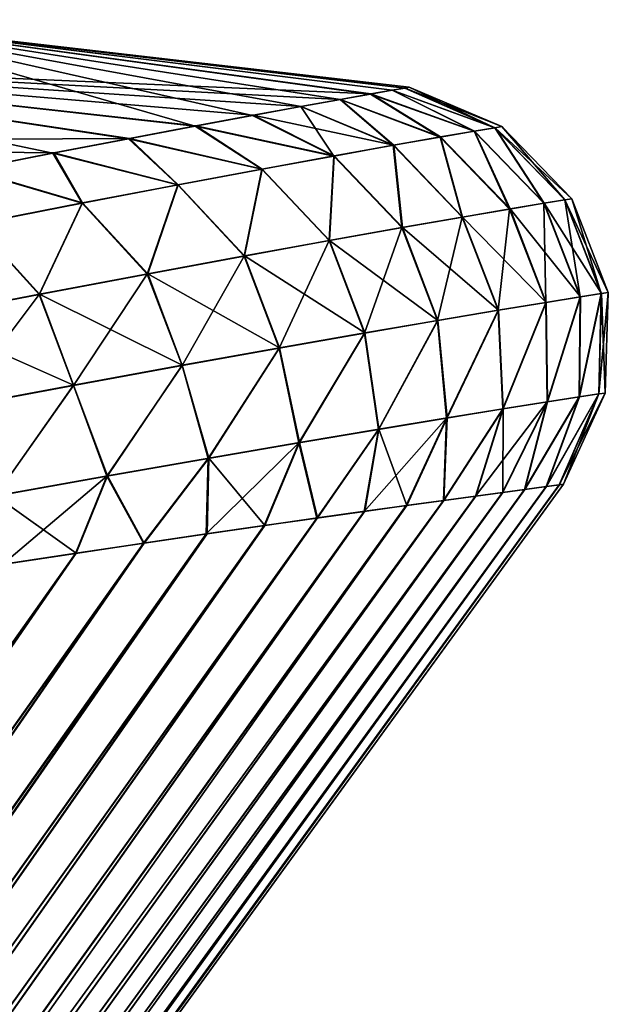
# Model space of a CAD drawing. Header units: millimetres. Extents: x -24 to 118, y -375 to 355.
# Tile 249 of 256: x 115.85 to 117.94, y 211.71 to 215.21. Entities that reach past the tile are written whole.
import ezdxf

# ---------------------------------------------------------------- set-up
doc = ezdxf.new("R2010")
doc.units = ezdxf.units.MM
doc.header["$LTSCALE"] = 52.148148
for name, color, linetype in [('16', 7, 'CONTINUOUS'), ('17', 7, 'CONTINUOUS'), ('49', 7, 'CONTINUOUS'), ('51', 7, 'CONTINUOUS')]:
    doc.layers.add(name, color=color, linetype=linetype)

msp = doc.modelspace()

# ---------------------------------------------------------------- linework, layer by layer
at = {"layer": '16', "color": 7, "linetype": 'CONTINUOUS', "true_color": 0xe0f2ff}
for points in [[(115.1638, 215.2116, 2.0932), (114.4033, 215.0638, 6.2027), (117.0925, 214.9478, 2.5272), (115.1638, 215.2116, 2.0932)], [(114.4046, 215.064, -6.1983), (115.1643, 215.2117, -2.0887), (116.4683, 214.8335, -5.9933), (114.4046, 215.064, -6.1983)], [(115.1643, 215.2117, -2.0887), (115.1638, 215.2116, 2.0932), (117.168, 214.9609, -1.687), (115.1643, 215.2117, -2.0887)], [(117.168, 214.9609, -1.687), (115.1638, 215.2116, 2.0932), (117.2136, 214.9688, -0.8435), (117.168, 214.9609, -1.687)], [(117.2136, 214.9688, -0.8435), (115.1638, 215.2116, 2.0932), (117.2288, 214.9714, -0.0058), (117.2136, 214.9688, -0.8435)], [(117.2288, 214.9714, -0.0058), (115.1638, 215.2116, 2.0932), (117.214, 214.9688, 0.8322), (117.2288, 214.9714, -0.0058)], [(117.214, 214.9688, 0.8322), (115.1638, 215.2116, 2.0932), (117.1687, 214.9611, 1.6757), (117.214, 214.9688, 0.8322)], [(117.1687, 214.9611, 1.6757), (115.1638, 215.2116, 2.0932), (117.0925, 214.9478, 2.5272), (117.1687, 214.9611, 1.6757)], [(116.4683, 214.8335, -5.9933), (115.1643, 215.2117, -2.0887), (116.6721, 214.8715, -5.1263), (116.4683, 214.8335, -5.9933)], [(116.6721, 214.8715, -5.1263), (115.1643, 215.2117, -2.0887), (116.8434, 214.903, -4.2618), (116.6721, 214.8715, -5.1263)], [(116.8434, 214.903, -4.2618), (115.1643, 215.2117, -2.0887), (116.983, 214.9283, -3.3994), (116.8434, 214.903, -4.2618)], [(116.983, 214.9283, -3.3994), (115.1643, 215.2117, -2.0887), (117.0913, 214.9475, -2.5389), (116.983, 214.9283, -3.3994)], [(117.0913, 214.9475, -2.5389), (115.1643, 215.2117, -2.0887), (117.168, 214.9609, -1.687), (117.0913, 214.9475, -2.5389)], [(114.4033, 215.0638, 6.2027), (112.909, 214.7733, 10.0977), (116.2352, 214.7897, 6.847), (114.4033, 215.0638, 6.2027)], [(117.0925, 214.9478, 2.5272), (114.4033, 215.0638, 6.2027), (116.9846, 214.9286, 3.3872), (117.0925, 214.9478, 2.5272)], [(116.9846, 214.9286, 3.3872), (114.4033, 215.0638, 6.2027), (116.8454, 214.9035, 4.2491), (116.9846, 214.9286, 3.3872)], [(116.8454, 214.9035, 4.2491), (114.4033, 215.0638, 6.2027), (116.6744, 214.8722, 5.1129), (116.8454, 214.9035, 4.2491)], [(116.6744, 214.8722, 5.1129), (114.4033, 215.0638, 6.2027), (116.4711, 214.8343, 5.9793), (116.6744, 214.8722, 5.1129)], [(116.4711, 214.8343, 5.9793), (114.4033, 215.0638, 6.2027), (116.2352, 214.7897, 6.847), (116.4711, 214.8343, 5.9793)], [(115.6622, 214.678, -8.5938), (114.4046, 215.064, -6.1983), (115.9631, 214.7369, -7.7297), (115.6622, 214.678, -8.5938)], [(115.9631, 214.7369, -7.7297), (114.4046, 215.064, -6.1983), (116.232, 214.7887, -6.8617), (115.9631, 214.7369, -7.7297)], [(116.232, 214.7887, -6.8617), (114.4046, 215.064, -6.1983), (116.4683, 214.8335, -5.9933), (116.232, 214.7887, -6.8617)], [(116.2352, 214.7897, 6.847), (112.909, 214.7733, 10.0977), (115.9667, 214.7381, 7.7144), (116.2352, 214.7897, 6.847)], [(115.9667, 214.7381, 7.7144), (112.909, 214.7733, 10.0977), (115.666, 214.6795, 8.5784), (115.9667, 214.7381, 7.7144)]]:
    msp.add_3dface(points, dxfattribs=at)
at = {"layer": '17', "color": 7, "linetype": 'CONTINUOUS', "true_color": 0xe0f2ff}
for points in [[(110.2762, 203.311, 1.7266), (110.3266, 203.3289, 1.0491), (117.7163, 213.5527, 1.6967), (110.2762, 203.311, 1.7266)], [(117.6396, 213.5423, 2.5583), (110.2762, 203.311, 1.7266), (117.7163, 213.5527, 1.6967), (117.6396, 213.5423, 2.5583)], [(110.3294, 203.3285, -0.969), (110.2797, 203.3106, -1.6638), (117.7155, 213.5526, -1.7078), (110.3294, 203.3285, -0.969)], [(117.7155, 213.5526, -1.7078), (110.2797, 203.3106, -1.6638), (117.6384, 213.5422, -2.5696), (117.7155, 213.5526, -1.7078)], [(110.3266, 203.3289, 1.0491), (110.3531, 203.3376, 0.3775), (117.7619, 213.5589, 0.8428), (110.3266, 203.3289, 1.0491)], [(117.7163, 213.5527, 1.6967), (110.3266, 203.3289, 1.0491), (117.7619, 213.5589, 0.8428), (117.7163, 213.5527, 1.6967)], [(110.3542, 203.3374, -0.2869), (110.3294, 203.3285, -0.969), (117.7615, 213.5589, -0.8541), (110.3542, 203.3374, -0.2869)], [(117.7615, 213.5589, -0.8541), (110.3294, 203.3285, -0.969), (117.7155, 213.5526, -1.7078), (117.7615, 213.5589, -0.8541)], [(110.3531, 203.3376, 0.3775), (110.3542, 203.3374, -0.2869), (117.7769, 213.561, -0.0059), (110.3531, 203.3376, 0.3775)], [(117.7619, 213.5589, 0.8428), (110.3531, 203.3376, 0.3775), (117.7769, 213.561, -0.0059), (117.7619, 213.5589, 0.8428)], [(117.7769, 213.561, -0.0059), (110.3542, 203.3374, -0.2869), (117.7615, 213.5589, -0.8541), (117.7769, 213.561, -0.0059)], [(109.9191, 203.1548, 4.1865), (110.0638, 203.2239, 3.3975), (117.4655, 213.5187, 3.8638), (109.9191, 203.1548, 4.1865)], [(117.352, 213.5032, 4.5179), (109.9191, 203.1548, 4.1865), (117.4655, 213.5187, 3.8638), (117.352, 213.5032, 4.5179)], [(110.0654, 203.2234, -3.3837), (109.9197, 203.1539, -4.1861), (117.4638, 213.5185, -3.8756), (110.0654, 203.2234, -3.3837)], [(117.4638, 213.5185, -3.8756), (109.9197, 203.1539, -4.1861), (117.3501, 213.503, -4.53), (117.4638, 213.5185, -3.8756)], [(110.0638, 203.2239, 3.3975), (110.1838, 203.2754, 2.5709), (117.5613, 213.5317, 3.2104), (110.0638, 203.2239, 3.3975)], [(117.4655, 213.5187, 3.8638), (110.0638, 203.2239, 3.3975), (117.5613, 213.5317, 3.2104), (117.4655, 213.5187, 3.8638)], [(110.1867, 203.2749, -2.5338), (110.0654, 203.2234, -3.3837), (117.5599, 213.5315, -3.2219), (110.1867, 203.2749, -2.5338)], [(117.5599, 213.5315, -3.2219), (110.0654, 203.2234, -3.3837), (117.4638, 213.5185, -3.8756), (117.5599, 213.5315, -3.2219)], [(110.1838, 203.2754, 2.5709), (110.2762, 203.311, 1.7266), (117.6396, 213.5423, 2.5583), (110.1838, 203.2754, 2.5709)], [(117.5613, 213.5317, 3.2104), (110.1838, 203.2754, 2.5709), (117.6396, 213.5423, 2.5583), (117.5613, 213.5317, 3.2104)], [(110.2797, 203.3106, -1.6638), (110.1867, 203.2749, -2.5338), (117.6384, 213.5422, -2.5696), (110.2797, 203.3106, -1.6638)], [(117.6384, 213.5422, -2.5696), (110.1867, 203.2749, -2.5338), (117.5599, 213.5315, -3.2219), (117.6384, 213.5422, -2.5696)], [(109.7468, 203.0637, 4.9429), (109.9191, 203.1548, 4.1865), (117.2206, 213.4852, 5.1732), (109.7468, 203.0637, 4.9429)], [(117.0709, 213.4644, 5.83), (109.7468, 203.0637, 4.9429), (117.2206, 213.4852, 5.1732), (117.0709, 213.4644, 5.83)], [(109.9197, 203.1539, -4.1861), (109.747, 203.0617, -4.9471), (117.3501, 213.503, -4.53), (109.9197, 203.1539, -4.1861)], [(117.3501, 213.503, -4.53), (109.747, 203.0617, -4.9471), (117.2184, 213.4849, -5.1857), (117.3501, 213.503, -4.53)], [(117.2184, 213.4849, -5.1857), (109.747, 203.0617, -4.9471), (117.0685, 213.4641, -5.8429), (117.2184, 213.4849, -5.1857)], [(117.2206, 213.4852, 5.1732), (109.9191, 203.1548, 4.1865), (117.352, 213.5032, 4.5179), (117.2206, 213.4852, 5.1732)], [(109.3329, 202.8303, 6.374), (109.5499, 202.9536, 5.6717), (116.9029, 213.4408, 6.4878), (109.3329, 202.8303, 6.374)], [(116.7164, 213.4142, 7.1459), (109.3329, 202.8303, 6.374), (116.9029, 213.4408, 6.4878), (116.7164, 213.4142, 7.1459)], [(109.5501, 202.9503, -5.6758), (109.3335, 202.8252, -6.376), (116.9002, 213.4404, -6.501), (109.5501, 202.9503, -5.6758)], [(116.9002, 213.4404, -6.501), (109.3335, 202.8252, -6.376), (116.7135, 213.4138, -7.1594), (116.9002, 213.4404, -6.501)], [(109.5499, 202.9536, 5.6717), (109.7468, 203.0637, 4.9429), (117.0709, 213.4644, 5.83), (109.5499, 202.9536, 5.6717)], [(116.9029, 213.4408, 6.4878), (109.5499, 202.9536, 5.6717), (117.0709, 213.4644, 5.83), (116.9029, 213.4408, 6.4878)], [(109.747, 203.0617, -4.9471), (109.5501, 202.9503, -5.6758), (117.0685, 213.4641, -5.8429), (109.747, 203.0617, -4.9471)], [(117.0685, 213.4641, -5.8429), (109.5501, 202.9503, -5.6758), (116.9002, 213.4404, -6.501), (117.0685, 213.4641, -5.8429)], [(109.1006, 202.6992, 7.0507), (109.3329, 202.8303, 6.374), (116.7164, 213.4142, 7.1459), (109.1006, 202.6992, 7.0507)], [(116.5112, 213.3845, 7.8035), (109.1006, 202.6992, 7.0507), (116.7164, 213.4142, 7.1459), (116.5112, 213.3845, 7.8035)], [(109.3335, 202.8252, -6.376), (109.1014, 202.6924, -7.0515), (116.7135, 213.4138, -7.1594), (109.3335, 202.8252, -6.376)], [(116.7135, 213.4138, -7.1594), (109.1014, 202.6924, -7.0515), (116.5082, 213.384, -7.8173), (116.7135, 213.4138, -7.1594)], [(108.856, 202.564, 7.7023), (109.1006, 202.6992, 7.0507), (116.5112, 213.3845, 7.8035), (108.856, 202.564, 7.7023)], [(116.2879, 213.3516, 8.4592), (108.856, 202.564, 7.7023), (116.5112, 213.3845, 7.8035), (116.2879, 213.3516, 8.4592)], [(109.1014, 202.6924, -7.0515), (108.8565, 202.5554, -7.7045), (116.5082, 213.384, -7.8173), (109.1014, 202.6924, -7.0515)], [(116.5082, 213.384, -7.8173), (108.8565, 202.5554, -7.7045), (116.2847, 213.351, -8.4731), (116.5082, 213.384, -7.8173)], [(108.8565, 202.5554, -7.7045), (108.5077, 202.358, -8.5313), (116.2847, 213.351, -8.4731), (108.8565, 202.5554, -7.7045)], [(116.2847, 213.351, -8.4731), (108.5077, 202.358, -8.5313), (116.0433, 213.3148, -9.1251), (116.2847, 213.351, -8.4731)], [(108.5082, 202.3691, 8.5265), (108.856, 202.564, 7.7023), (116.2879, 213.3516, 8.4592), (108.5082, 202.3691, 8.5265)], [(116.0465, 213.3154, 9.1113), (108.5082, 202.3691, 8.5265), (116.2879, 213.3516, 8.4592), (116.0465, 213.3154, 9.1113)], [(108.5077, 202.358, -8.5313), (108.1356, 202.1422, -9.3053), (116.0433, 213.3148, -9.1251), (108.5077, 202.358, -8.5313)], [(116.0433, 213.3148, -9.1251), (108.1356, 202.1422, -9.3053), (115.7845, 213.2753, -9.7723), (116.0433, 213.3148, -9.1251)], [(108.1377, 202.1562, 9.2974), (108.5082, 202.3691, 8.5265), (116.0465, 213.3154, 9.1113), (108.1377, 202.1562, 9.2974)], [(115.7876, 213.276, 9.7588), (108.1377, 202.1562, 9.2974), (116.0465, 213.3154, 9.1113), (115.7876, 213.276, 9.7588)]]:
    msp.add_3dface(points, dxfattribs=at)
at = {"layer": '49', "color": 7, "linetype": 'CONTINUOUS', "true_color": 0xe0f2ff}
for points in [[(117.0925, 214.9478, 2.5272), (116.9846, 214.9286, 3.3872), (117.3403, 214.7949, 3.2058), (117.0925, 214.9478, 2.5272)], [(117.1687, 214.9611, 1.6757), (117.0925, 214.9478, 2.5272), (117.4605, 214.8156, 2.1391), (117.1687, 214.9611, 1.6757)], [(117.4605, 214.8156, 2.1391), (117.0925, 214.9478, 2.5272), (117.3403, 214.7949, 3.2058), (117.4605, 214.8156, 2.1391)], [(117.214, 214.9688, 0.8322), (117.1687, 214.9611, 1.6757), (117.5333, 214.8278, 1.0678), (117.214, 214.9688, 0.8322)], [(117.5333, 214.8278, 1.0678), (117.1687, 214.9611, 1.6757), (117.4605, 214.8156, 2.1391), (117.5333, 214.8278, 1.0678)], [(117.2288, 214.9714, -0.0058), (117.214, 214.9688, 0.8322), (117.5575, 214.8319, -0.0058), (117.2288, 214.9714, -0.0058)], [(117.5575, 214.8319, -0.0058), (117.214, 214.9688, 0.8322), (117.5333, 214.8278, 1.0678), (117.5575, 214.8319, -0.0058)], [(116.9846, 214.9286, 3.3872), (116.8454, 214.9035, 4.2491), (117.1739, 214.7655, 4.266), (116.9846, 214.9286, 3.3872)], [(117.3403, 214.7949, 3.2058), (116.9846, 214.9286, 3.3872), (117.1739, 214.7655, 4.266), (117.3403, 214.7949, 3.2058)], [(116.8454, 214.9035, 4.2491), (116.6744, 214.8722, 5.1129), (117.1739, 214.7655, 4.266), (116.8454, 214.9035, 4.2491)], [(116.6744, 214.8722, 5.1129), (116.4711, 214.8343, 5.9793), (116.9623, 214.7275, 5.3177), (116.6744, 214.8722, 5.1129)], [(117.1739, 214.7655, 4.266), (116.6744, 214.8722, 5.1129), (116.9623, 214.7275, 5.3177), (117.1739, 214.7655, 4.266)], [(116.4711, 214.8343, 5.9793), (116.2352, 214.7897, 6.847), (116.7066, 214.6807, 6.3591), (116.4711, 214.8343, 5.9793)], [(116.9623, 214.7275, 5.3177), (116.4711, 214.8343, 5.9793), (116.7066, 214.6807, 6.3591), (116.9623, 214.7275, 5.3177)], [(117.4605, 214.8156, 2.1391), (117.3403, 214.7949, 3.2058), (117.5866, 214.539, 3.2322), (117.4605, 214.8156, 2.1391)], [(117.5333, 214.8278, 1.0678), (117.4605, 214.8156, 2.1391), (117.7081, 214.5593, 2.157), (117.5333, 214.8278, 1.0678)], [(117.7081, 214.5593, 2.157), (117.4605, 214.8156, 2.1391), (117.5866, 214.539, 3.2322), (117.7081, 214.5593, 2.157)], [(117.5575, 214.8319, -0.0058), (117.5333, 214.8278, 1.0678), (117.8063, 214.5752, -0.0059), (117.5575, 214.8319, -0.0058)], [(117.8063, 214.5752, -0.0059), (117.5333, 214.8278, 1.0678), (117.7817, 214.5713, 1.0768), (117.8063, 214.5752, -0.0059)], [(117.7817, 214.5713, 1.0768), (117.5333, 214.8278, 1.0678), (117.7081, 214.5593, 2.157), (117.7817, 214.5713, 1.0768)], [(116.2352, 214.7897, 6.847), (115.9667, 214.7381, 7.7144), (116.4082, 214.625, 7.3883), (116.2352, 214.7897, 6.847)], [(116.7066, 214.6807, 6.3591), (116.2352, 214.7897, 6.847), (116.4082, 214.625, 7.3883), (116.7066, 214.6807, 6.3591)], [(117.3403, 214.7949, 3.2058), (117.1739, 214.7655, 4.266), (117.4183, 214.5102, 4.3006), (117.3403, 214.7949, 3.2058)], [(117.5866, 214.539, 3.2322), (117.3403, 214.7949, 3.2058), (117.4183, 214.5102, 4.3006), (117.5866, 214.539, 3.2322)], [(115.9667, 214.7381, 7.7144), (115.666, 214.6795, 8.5784), (116.0683, 214.5603, 8.4038), (115.9667, 214.7381, 7.7144)], [(116.4082, 214.625, 7.3883), (115.9667, 214.7381, 7.7144), (116.0683, 214.5603, 8.4038), (116.4082, 214.625, 7.3883)], [(117.1739, 214.7655, 4.266), (116.9623, 214.7275, 5.3177), (117.2044, 214.4729, 5.3602), (117.1739, 214.7655, 4.266)], [(117.4183, 214.5102, 4.3006), (117.1739, 214.7655, 4.266), (117.2044, 214.4729, 5.3602), (117.4183, 214.5102, 4.3006)], [(116.9623, 214.7275, 5.3177), (116.7066, 214.6807, 6.3591), (116.9459, 214.427, 6.409), (116.9623, 214.7275, 5.3177)], [(117.2044, 214.4729, 5.3602), (116.9623, 214.7275, 5.3177), (116.9459, 214.427, 6.409), (117.2044, 214.4729, 5.3602)], [(116.0683, 214.5603, 8.4038), (115.666, 214.6795, 8.5784), (115.6882, 214.4865, 9.4041), (116.0683, 214.5603, 8.4038)], [(116.7066, 214.6807, 6.3591), (116.4082, 214.625, 7.3883), (116.6442, 214.3722, 7.4453), (116.7066, 214.6807, 6.3591)], [(116.9459, 214.427, 6.409), (116.7066, 214.6807, 6.3591), (116.6442, 214.3722, 7.4453), (116.9459, 214.427, 6.409)], [(116.4082, 214.625, 7.3883), (116.0683, 214.5603, 8.4038), (116.3006, 214.3086, 8.4675), (116.4082, 214.625, 7.3883)], [(116.6442, 214.3722, 7.4453), (116.4082, 214.625, 7.3883), (116.3006, 214.3086, 8.4675), (116.6442, 214.3722, 7.4453)], [(116.0683, 214.5603, 8.4038), (115.6882, 214.4865, 9.4041), (115.9164, 214.2361, 9.474), (116.0683, 214.5603, 8.4038)], [(116.3006, 214.3086, 8.4675), (116.0683, 214.5603, 8.4038), (115.9164, 214.2361, 9.474), (116.3006, 214.3086, 8.4675)], [(117.7081, 214.5593, 2.157), (117.5866, 214.539, 3.2322), (117.837, 214.2266, 2.1639), (117.7081, 214.5593, 2.157)], [(117.7817, 214.5713, 1.0768), (117.7081, 214.5593, 2.157), (117.9109, 214.2382, 1.0804), (117.7817, 214.5713, 1.0768)], [(117.9109, 214.2382, 1.0804), (117.7081, 214.5593, 2.157), (117.837, 214.2266, 2.1639), (117.9109, 214.2382, 1.0804)], [(117.8063, 214.5752, -0.0059), (117.7817, 214.5713, 1.0768), (117.9355, 214.242, -0.0059), (117.8063, 214.5752, -0.0059)], [(117.9355, 214.242, -0.0059), (117.7817, 214.5713, 1.0768), (117.9109, 214.2382, 1.0804), (117.9355, 214.242, -0.0059)], [(117.5866, 214.539, 3.2322), (117.4183, 214.5102, 4.3006), (117.7148, 214.2069, 3.2423), (117.5866, 214.539, 3.2322)], [(117.837, 214.2266, 2.1639), (117.5866, 214.539, 3.2322), (117.7148, 214.2069, 3.2423), (117.837, 214.2266, 2.1639)], [(117.4183, 214.5102, 4.3006), (117.2044, 214.4729, 5.3602), (117.5458, 214.1791, 4.3138), (117.4183, 214.5102, 4.3006)], [(117.7148, 214.2069, 3.2423), (117.4183, 214.5102, 4.3006), (117.5458, 214.1791, 4.3138), (117.7148, 214.2069, 3.2423)], [(115.9164, 214.2361, 9.474), (115.6882, 214.4865, 9.4041), (115.4927, 214.1546, 10.4635), (115.9164, 214.2361, 9.474)], [(117.2044, 214.4729, 5.3602), (116.9459, 214.427, 6.409), (117.3309, 214.1429, 5.3762), (117.2044, 214.4729, 5.3602)], [(117.5458, 214.1791, 4.3138), (117.2044, 214.4729, 5.3602), (117.3309, 214.1429, 5.3762), (117.5458, 214.1791, 4.3138)], [(116.9459, 214.427, 6.409), (116.6442, 214.3722, 7.4453), (117.0712, 214.0982, 6.4277), (116.9459, 214.427, 6.409)], [(117.3309, 214.1429, 5.3762), (116.9459, 214.427, 6.409), (117.0712, 214.0982, 6.4277), (117.3309, 214.1429, 5.3762)], [(116.6442, 214.3722, 7.4453), (116.3006, 214.3086, 8.4675), (116.7681, 214.0451, 7.4665), (116.6442, 214.3722, 7.4453)], [(117.0712, 214.0982, 6.4277), (116.6442, 214.3722, 7.4453), (116.7681, 214.0451, 7.4665), (117.0712, 214.0982, 6.4277)], [(116.3006, 214.3086, 8.4675), (115.9164, 214.2361, 9.474), (116.4229, 213.9833, 8.4909), (116.3006, 214.3086, 8.4675)], [(116.7681, 214.0451, 7.4665), (116.3006, 214.3086, 8.4675), (116.4229, 213.9833, 8.4909), (116.7681, 214.0451, 7.4665)], [(115.9164, 214.2361, 9.474), (115.4927, 214.1546, 10.4635), (116.0368, 213.9128, 9.4995), (115.9164, 214.2361, 9.474)], [(116.4229, 213.9833, 8.4909), (115.9164, 214.2361, 9.474), (116.0368, 213.9128, 9.4995), (116.4229, 213.9833, 8.4909)], [(117.837, 214.2266, 2.1639), (117.7148, 214.2069, 3.2423), (117.72, 213.8534, 3.1213), (117.837, 214.2266, 2.1639)], [(117.8334, 213.8709, 2.0828), (117.837, 214.2266, 2.1639), (117.72, 213.8534, 3.1213), (117.8334, 213.8709, 2.0828)], [(117.9109, 214.2382, 1.0804), (117.837, 214.2266, 2.1639), (117.8334, 213.8709, 2.0828), (117.9109, 214.2382, 1.0804)], [(117.9021, 213.8813, 1.0397), (117.9109, 214.2382, 1.0804), (117.8334, 213.8709, 2.0828), (117.9021, 213.8813, 1.0397)], [(117.9249, 213.8848, -0.0059), (117.9109, 214.2382, 1.0804), (117.9021, 213.8813, 1.0397), (117.9249, 213.8848, -0.0059)], [(117.9355, 214.242, -0.0059), (117.9109, 214.2382, 1.0804), (117.9249, 213.8848, -0.0059), (117.9355, 214.242, -0.0059)], [(117.5458, 214.1791, 4.3138), (117.3309, 214.1429, 5.3762), (117.3629, 213.7961, 5.1774), (117.5458, 214.1791, 4.3138)], [(117.5628, 213.8284, 4.1534), (117.5458, 214.1791, 4.3138), (117.3629, 213.7961, 5.1774), (117.5628, 213.8284, 4.1534)], [(117.7148, 214.2069, 3.2423), (117.5458, 214.1791, 4.3138), (117.5628, 213.8284, 4.1534), (117.7148, 214.2069, 3.2423)], [(117.72, 213.8534, 3.1213), (117.7148, 214.2069, 3.2423), (117.5628, 213.8284, 4.1534), (117.72, 213.8534, 3.1213)], [(116.0368, 213.9128, 9.4995), (115.4927, 214.1546, 10.4635), (115.611, 213.8336, 10.4907), (116.0368, 213.9128, 9.4995)], [(117.3309, 214.1429, 5.3762), (117.0712, 214.0982, 6.4277), (117.1212, 213.7561, 6.1915), (117.3309, 214.1429, 5.3762)], [(117.3629, 213.7961, 5.1774), (117.3309, 214.1429, 5.3762), (117.1212, 213.7561, 6.1915), (117.3629, 213.7961, 5.1774)], [(117.0712, 214.0982, 6.4277), (116.7681, 214.0451, 7.4665), (116.8389, 213.7085, 7.1942), (117.0712, 214.0982, 6.4277)], [(117.1212, 213.7561, 6.1915), (117.0712, 214.0982, 6.4277), (116.8389, 213.7085, 7.1942), (117.1212, 213.7561, 6.1915)], [(116.7681, 214.0451, 7.4665), (116.4229, 213.9833, 8.4909), (116.5171, 213.6532, 8.1838), (116.7681, 214.0451, 7.4665)], [(116.8389, 213.7085, 7.1942), (116.7681, 214.0451, 7.4665), (116.5171, 213.6532, 8.1838), (116.8389, 213.7085, 7.1942)], [(116.4229, 213.9833, 8.4909), (116.0368, 213.9128, 9.4995), (116.157, 213.5901, 9.1592), (116.4229, 213.9833, 8.4909)], [(116.5171, 213.6532, 8.1838), (116.4229, 213.9833, 8.4909), (116.157, 213.5901, 9.1592), (116.5171, 213.6532, 8.1838)], [(116.0368, 213.9128, 9.4995), (115.611, 213.8336, 10.4907), (115.7597, 213.5192, 10.1188), (116.0368, 213.9128, 9.4995)], [(116.157, 213.5901, 9.1592), (116.0368, 213.9128, 9.4995), (115.7597, 213.5192, 10.1188), (116.157, 213.5901, 9.1592)], [(117.6396, 213.5423, 2.5583), (117.7163, 213.5527, 1.6967), (117.8334, 213.8709, 2.0828), (117.6396, 213.5423, 2.5583)], [(117.6396, 213.5423, 2.5583), (117.8334, 213.8709, 2.0828), (117.72, 213.8534, 3.1213), (117.6396, 213.5423, 2.5583)], [(117.7163, 213.5527, 1.6967), (117.7619, 213.5589, 0.8428), (117.9021, 213.8813, 1.0397), (117.7163, 213.5527, 1.6967)], [(117.7163, 213.5527, 1.6967), (117.9021, 213.8813, 1.0397), (117.8334, 213.8709, 2.0828), (117.7163, 213.5527, 1.6967)], [(117.7619, 213.5589, 0.8428), (117.7769, 213.561, -0.0059), (117.9021, 213.8813, 1.0397), (117.7619, 213.5589, 0.8428)], [(117.7769, 213.561, -0.0059), (117.9249, 213.8848, -0.0059), (117.9021, 213.8813, 1.0397), (117.7769, 213.561, -0.0059)], [(117.352, 213.5032, 4.5179), (117.4655, 213.5187, 3.8638), (117.5628, 213.8284, 4.1534), (117.352, 213.5032, 4.5179)], [(117.352, 213.5032, 4.5179), (117.5628, 213.8284, 4.1534), (117.3629, 213.7961, 5.1774), (117.352, 213.5032, 4.5179)], [(117.4655, 213.5187, 3.8638), (117.5613, 213.5317, 3.2104), (117.5628, 213.8284, 4.1534), (117.4655, 213.5187, 3.8638)], [(117.5613, 213.5317, 3.2104), (117.6396, 213.5423, 2.5583), (117.72, 213.8534, 3.1213), (117.5613, 213.5317, 3.2104)], [(117.5613, 213.5317, 3.2104), (117.72, 213.8534, 3.1213), (117.5628, 213.8284, 4.1534), (117.5613, 213.5317, 3.2104)], [(117.2206, 213.4852, 5.1732), (117.3629, 213.7961, 5.1774), (117.1212, 213.7561, 6.1915), (117.2206, 213.4852, 5.1732)], [(117.2206, 213.4852, 5.1732), (117.352, 213.5032, 4.5179), (117.3629, 213.7961, 5.1774), (117.2206, 213.4852, 5.1732)], [(116.9029, 213.4408, 6.4878), (117.1212, 213.7561, 6.1915), (116.8389, 213.7085, 7.1942), (116.9029, 213.4408, 6.4878)], [(116.9029, 213.4408, 6.4878), (117.0709, 213.4644, 5.83), (117.1212, 213.7561, 6.1915), (116.9029, 213.4408, 6.4878)], [(117.0709, 213.4644, 5.83), (117.2206, 213.4852, 5.1732), (117.1212, 213.7561, 6.1915), (117.0709, 213.4644, 5.83)], [(116.7164, 213.4142, 7.1459), (116.8389, 213.7085, 7.1942), (116.5171, 213.6532, 8.1838), (116.7164, 213.4142, 7.1459)], [(116.7164, 213.4142, 7.1459), (116.9029, 213.4408, 6.4878), (116.8389, 213.7085, 7.1942), (116.7164, 213.4142, 7.1459)], [(116.2879, 213.3516, 8.4592), (116.5171, 213.6532, 8.1838), (116.157, 213.5901, 9.1592), (116.2879, 213.3516, 8.4592)], [(116.2879, 213.3516, 8.4592), (116.5112, 213.3845, 7.8035), (116.5171, 213.6532, 8.1838), (116.2879, 213.3516, 8.4592)], [(116.5112, 213.3845, 7.8035), (116.7164, 213.4142, 7.1459), (116.5171, 213.6532, 8.1838), (116.5112, 213.3845, 7.8035)], [(116.0465, 213.3154, 9.1113), (116.157, 213.5901, 9.1592), (115.7597, 213.5192, 10.1188), (116.0465, 213.3154, 9.1113)], [(116.0465, 213.3154, 9.1113), (116.2879, 213.3516, 8.4592), (116.157, 213.5901, 9.1592), (116.0465, 213.3154, 9.1113)], [(115.7876, 213.276, 9.7588), (116.0465, 213.3154, 9.1113), (115.7597, 213.5192, 10.1188), (115.7876, 213.276, 9.7588)]]:
    msp.add_3dface(points, dxfattribs=at)
at = {"layer": '51', "color": 7, "linetype": 'CONTINUOUS', "true_color": 0xe0f2ff}
for points in [[(116.983, 214.9283, -3.3994), (117.0913, 214.9475, -2.5389), (117.339, 214.7946, -3.2163), (116.983, 214.9283, -3.3994)], [(117.0913, 214.9475, -2.5389), (117.168, 214.9609, -1.687), (117.4595, 214.8154, -2.15), (117.0913, 214.9475, -2.5389)], [(117.339, 214.7946, -3.2163), (117.0913, 214.9475, -2.5389), (117.4595, 214.8154, -2.15), (117.339, 214.7946, -3.2163)], [(117.168, 214.9609, -1.687), (117.2136, 214.9688, -0.8435), (117.5328, 214.8277, -1.0791), (117.168, 214.9609, -1.687)], [(117.4595, 214.8154, -2.15), (117.168, 214.9609, -1.687), (117.5328, 214.8277, -1.0791), (117.4595, 214.8154, -2.15)], [(117.2136, 214.9688, -0.8435), (117.2288, 214.9714, -0.0058), (117.5328, 214.8277, -1.0791), (117.2136, 214.9688, -0.8435)], [(117.2288, 214.9714, -0.0058), (117.5575, 214.8319, -0.0058), (117.5328, 214.8277, -1.0791), (117.2288, 214.9714, -0.0058)], [(116.8434, 214.903, -4.2618), (116.983, 214.9283, -3.3994), (117.1723, 214.7652, -4.2761), (116.8434, 214.903, -4.2618)], [(117.1723, 214.7652, -4.2761), (116.983, 214.9283, -3.3994), (117.339, 214.7946, -3.2163), (117.1723, 214.7652, -4.2761)], [(116.6721, 214.8715, -5.1263), (116.8434, 214.903, -4.2618), (116.9606, 214.727, -5.3274), (116.6721, 214.8715, -5.1263)], [(116.9606, 214.727, -5.3274), (116.8434, 214.903, -4.2618), (117.1723, 214.7652, -4.2761), (116.9606, 214.727, -5.3274)], [(116.4683, 214.8335, -5.9933), (116.6721, 214.8715, -5.1263), (116.9606, 214.727, -5.3274), (116.4683, 214.8335, -5.9933)], [(116.232, 214.7887, -6.8617), (116.4683, 214.8335, -5.9933), (116.7049, 214.6801, -6.3684), (116.232, 214.7887, -6.8617)], [(116.7049, 214.6801, -6.3684), (116.4683, 214.8335, -5.9933), (116.9606, 214.727, -5.3274), (116.7049, 214.6801, -6.3684)], [(117.339, 214.7946, -3.2163), (117.4595, 214.8154, -2.15), (117.5852, 214.5387, -3.243), (117.339, 214.7946, -3.2163)], [(117.4595, 214.8154, -2.15), (117.5328, 214.8277, -1.0791), (117.7072, 214.5591, -2.1681), (117.4595, 214.8154, -2.15)], [(117.5852, 214.5387, -3.243), (117.4595, 214.8154, -2.15), (117.7072, 214.5591, -2.1681), (117.5852, 214.5387, -3.243)], [(117.5328, 214.8277, -1.0791), (117.5575, 214.8319, -0.0058), (117.7812, 214.5712, -1.0883), (117.5328, 214.8277, -1.0791)], [(117.7072, 214.5591, -2.1681), (117.5328, 214.8277, -1.0791), (117.7812, 214.5712, -1.0883), (117.7072, 214.5591, -2.1681)], [(117.5575, 214.8319, -0.0058), (117.8063, 214.5752, -0.0059), (117.7812, 214.5712, -1.0883), (117.5575, 214.8319, -0.0058)], [(115.9631, 214.7369, -7.7297), (116.232, 214.7887, -6.8617), (116.4066, 214.6242, -7.3972), (115.9631, 214.7369, -7.7297)], [(116.4066, 214.6242, -7.3972), (116.232, 214.7887, -6.8617), (116.7049, 214.6801, -6.3684), (116.4066, 214.6242, -7.3972)], [(117.1723, 214.7652, -4.2761), (117.339, 214.7946, -3.2163), (117.4167, 214.5099, -4.3111), (117.1723, 214.7652, -4.2761)], [(117.4167, 214.5099, -4.3111), (117.339, 214.7946, -3.2163), (117.5852, 214.5387, -3.243), (117.4167, 214.5099, -4.3111)], [(115.6622, 214.678, -8.5938), (115.9631, 214.7369, -7.7297), (116.0669, 214.5593, -8.4124), (115.6622, 214.678, -8.5938)], [(116.0669, 214.5593, -8.4124), (115.9631, 214.7369, -7.7297), (116.4066, 214.6242, -7.3972), (116.0669, 214.5593, -8.4124)], [(116.9606, 214.727, -5.3274), (117.1723, 214.7652, -4.2761), (117.2025, 214.4725, -5.3703), (116.9606, 214.727, -5.3274)], [(117.2025, 214.4725, -5.3703), (117.1723, 214.7652, -4.2761), (117.4167, 214.5099, -4.3111), (117.2025, 214.4725, -5.3703)], [(116.7049, 214.6801, -6.3684), (116.9606, 214.727, -5.3274), (116.944, 214.4263, -6.4188), (116.7049, 214.6801, -6.3684)], [(116.944, 214.4263, -6.4188), (116.9606, 214.727, -5.3274), (117.2025, 214.4725, -5.3703), (116.944, 214.4263, -6.4188)], [(115.687, 214.4855, -9.4124), (115.6622, 214.678, -8.5938), (116.0669, 214.5593, -8.4124), (115.687, 214.4855, -9.4124)], [(116.4066, 214.6242, -7.3972), (116.7049, 214.6801, -6.3684), (116.6423, 214.3714, -7.4548), (116.4066, 214.6242, -7.3972)], [(116.6423, 214.3714, -7.4548), (116.7049, 214.6801, -6.3684), (116.944, 214.4263, -6.4188), (116.6423, 214.3714, -7.4548)], [(116.0669, 214.5593, -8.4124), (116.4066, 214.6242, -7.3972), (116.2988, 214.3077, -8.4767), (116.0669, 214.5593, -8.4124)], [(116.2988, 214.3077, -8.4767), (116.4066, 214.6242, -7.3972), (116.6423, 214.3714, -7.4548), (116.2988, 214.3077, -8.4767)], [(115.687, 214.4855, -9.4124), (116.0669, 214.5593, -8.4124), (115.9148, 214.235, -9.483), (115.687, 214.4855, -9.4124)], [(115.9148, 214.235, -9.483), (116.0669, 214.5593, -8.4124), (116.2988, 214.3077, -8.4767), (115.9148, 214.235, -9.483)], [(117.7136, 214.2067, -3.252), (117.5852, 214.5387, -3.243), (117.7072, 214.5591, -2.1681), (117.7136, 214.2067, -3.252)], [(117.836, 214.2264, -2.1743), (117.7072, 214.5591, -2.1681), (117.7812, 214.5712, -1.0883), (117.836, 214.2264, -2.1743)], [(117.836, 214.2264, -2.1743), (117.7136, 214.2067, -3.252), (117.7072, 214.5591, -2.1681), (117.836, 214.2264, -2.1743)], [(117.8063, 214.5752, -0.0059), (117.9104, 214.2381, -1.0915), (117.7812, 214.5712, -1.0883), (117.8063, 214.5752, -0.0059)], [(117.9104, 214.2381, -1.0915), (117.836, 214.2264, -2.1743), (117.7812, 214.5712, -1.0883), (117.9104, 214.2381, -1.0915)], [(117.8063, 214.5752, -0.0059), (117.9355, 214.242, -0.0059), (117.9104, 214.2381, -1.0915), (117.8063, 214.5752, -0.0059)], [(117.5445, 214.1788, -4.3227), (117.4167, 214.5099, -4.3111), (117.5852, 214.5387, -3.243), (117.5445, 214.1788, -4.3227)], [(117.7136, 214.2067, -3.252), (117.5445, 214.1788, -4.3227), (117.5852, 214.5387, -3.243), (117.7136, 214.2067, -3.252)], [(117.3295, 214.1425, -5.3844), (117.2025, 214.4725, -5.3703), (117.4167, 214.5099, -4.3111), (117.3295, 214.1425, -5.3844)], [(117.5445, 214.1788, -4.3227), (117.3295, 214.1425, -5.3844), (117.4167, 214.5099, -4.3111), (117.5445, 214.1788, -4.3227)], [(115.4913, 214.1534, -10.4722), (115.687, 214.4855, -9.4124), (115.9148, 214.235, -9.483), (115.4913, 214.1534, -10.4722)], [(117.0699, 214.0978, -6.4351), (116.944, 214.4263, -6.4188), (117.2025, 214.4725, -5.3703), (117.0699, 214.0978, -6.4351)], [(117.3295, 214.1425, -5.3844), (117.0699, 214.0978, -6.4351), (117.2025, 214.4725, -5.3703), (117.3295, 214.1425, -5.3844)], [(116.767, 214.0445, -7.4732), (116.6423, 214.3714, -7.4548), (116.944, 214.4263, -6.4188), (116.767, 214.0445, -7.4732)], [(117.0699, 214.0978, -6.4351), (116.767, 214.0445, -7.4732), (116.944, 214.4263, -6.4188), (117.0699, 214.0978, -6.4351)], [(116.4222, 213.9826, -8.497), (116.2988, 214.3077, -8.4767), (116.6423, 214.3714, -7.4548), (116.4222, 213.9826, -8.497)], [(116.767, 214.0445, -7.4732), (116.4222, 213.9826, -8.497), (116.6423, 214.3714, -7.4548), (116.767, 214.0445, -7.4732)], [(116.0365, 213.912, -9.5049), (115.9148, 214.235, -9.483), (116.2988, 214.3077, -8.4767), (116.0365, 213.912, -9.5049)], [(116.4222, 213.9826, -8.497), (116.0365, 213.912, -9.5049), (116.2988, 214.3077, -8.4767), (116.4222, 213.9826, -8.497)], [(115.6113, 213.8327, -10.4957), (115.4913, 214.1534, -10.4722), (115.9148, 214.235, -9.483), (115.6113, 213.8327, -10.4957)], [(116.0365, 213.912, -9.5049), (115.6113, 213.8327, -10.4957), (115.9148, 214.235, -9.483), (116.0365, 213.912, -9.5049)], [(117.836, 214.2264, -2.1743), (117.7187, 213.8532, -3.132), (117.7136, 214.2067, -3.252), (117.836, 214.2264, -2.1743)], [(117.8325, 213.8708, -2.0939), (117.7187, 213.8532, -3.132), (117.836, 214.2264, -2.1743), (117.8325, 213.8708, -2.0939)], [(117.9104, 214.2381, -1.0915), (117.8325, 213.8708, -2.0939), (117.836, 214.2264, -2.1743), (117.9104, 214.2381, -1.0915)], [(117.9016, 213.8813, -1.0511), (117.8325, 213.8708, -2.0939), (117.9104, 214.2381, -1.0915), (117.9016, 213.8813, -1.0511)], [(117.9355, 214.242, -0.0059), (117.9249, 213.8848, -0.0059), (117.9016, 213.8813, -1.0511), (117.9355, 214.242, -0.0059)], [(117.9355, 214.242, -0.0059), (117.9016, 213.8813, -1.0511), (117.9104, 214.2381, -1.0915), (117.9355, 214.242, -0.0059)], [(117.5445, 214.1788, -4.3227), (117.3612, 213.7957, -5.1873), (117.3295, 214.1425, -5.3844), (117.5445, 214.1788, -4.3227)], [(117.5613, 213.8282, -4.1637), (117.3612, 213.7957, -5.1873), (117.5445, 214.1788, -4.3227), (117.5613, 213.8282, -4.1637)], [(117.7136, 214.2067, -3.252), (117.5613, 213.8282, -4.1637), (117.5445, 214.1788, -4.3227), (117.7136, 214.2067, -3.252)], [(117.7187, 213.8532, -3.132), (117.5613, 213.8282, -4.1637), (117.7136, 214.2067, -3.252), (117.7187, 213.8532, -3.132)], [(117.3295, 214.1425, -5.3844), (117.1194, 213.7557, -6.201), (117.0699, 214.0978, -6.4351), (117.3295, 214.1425, -5.3844)], [(117.3612, 213.7957, -5.1873), (117.1194, 213.7557, -6.201), (117.3295, 214.1425, -5.3844), (117.3612, 213.7957, -5.1873)], [(117.0699, 214.0978, -6.4351), (116.8371, 213.708, -7.2033), (116.767, 214.0445, -7.4732), (117.0699, 214.0978, -6.4351)], [(117.1194, 213.7557, -6.201), (116.8371, 213.708, -7.2033), (117.0699, 214.0978, -6.4351), (117.1194, 213.7557, -6.201)], [(116.767, 214.0445, -7.4732), (116.5154, 213.6525, -8.1926), (116.4222, 213.9826, -8.497), (116.767, 214.0445, -7.4732)], [(116.8371, 213.708, -7.2033), (116.5154, 213.6525, -8.1926), (116.767, 214.0445, -7.4732), (116.8371, 213.708, -7.2033)], [(116.4222, 213.9826, -8.497), (116.1555, 213.5892, -9.1676), (116.0365, 213.912, -9.5049), (116.4222, 213.9826, -8.497)], [(116.5154, 213.6525, -8.1926), (116.1555, 213.5892, -9.1676), (116.4222, 213.9826, -8.497), (116.5154, 213.6525, -8.1926)], [(116.0365, 213.912, -9.5049), (115.7584, 213.5181, -10.127), (115.6113, 213.8327, -10.4957), (116.0365, 213.912, -9.5049)], [(116.1555, 213.5892, -9.1676), (115.7584, 213.5181, -10.127), (116.0365, 213.912, -9.5049), (116.1555, 213.5892, -9.1676)], [(117.7155, 213.5526, -1.7078), (117.6384, 213.5422, -2.5696), (117.8325, 213.8708, -2.0939), (117.7155, 213.5526, -1.7078)], [(117.8325, 213.8708, -2.0939), (117.6384, 213.5422, -2.5696), (117.7187, 213.8532, -3.132), (117.8325, 213.8708, -2.0939)], [(117.7615, 213.5589, -0.8541), (117.7155, 213.5526, -1.7078), (117.9016, 213.8813, -1.0511), (117.7615, 213.5589, -0.8541)], [(117.9016, 213.8813, -1.0511), (117.7155, 213.5526, -1.7078), (117.8325, 213.8708, -2.0939), (117.9016, 213.8813, -1.0511)], [(117.7769, 213.561, -0.0059), (117.7615, 213.5589, -0.8541), (117.9249, 213.8848, -0.0059), (117.7769, 213.561, -0.0059)], [(117.9249, 213.8848, -0.0059), (117.7615, 213.5589, -0.8541), (117.9016, 213.8813, -1.0511), (117.9249, 213.8848, -0.0059)], [(117.4638, 213.5185, -3.8756), (117.3501, 213.503, -4.53), (117.5613, 213.8282, -4.1637), (117.4638, 213.5185, -3.8756)], [(117.5613, 213.8282, -4.1637), (117.3501, 213.503, -4.53), (117.3612, 213.7957, -5.1873), (117.5613, 213.8282, -4.1637)], [(117.5599, 213.5315, -3.2219), (117.4638, 213.5185, -3.8756), (117.7187, 213.8532, -3.132), (117.5599, 213.5315, -3.2219)], [(117.7187, 213.8532, -3.132), (117.4638, 213.5185, -3.8756), (117.5613, 213.8282, -4.1637), (117.7187, 213.8532, -3.132)], [(117.6384, 213.5422, -2.5696), (117.5599, 213.5315, -3.2219), (117.7187, 213.8532, -3.132), (117.6384, 213.5422, -2.5696)], [(117.2184, 213.4849, -5.1857), (117.0685, 213.4641, -5.8429), (117.3612, 213.7957, -5.1873), (117.2184, 213.4849, -5.1857)], [(117.3612, 213.7957, -5.1873), (117.0685, 213.4641, -5.8429), (117.1194, 213.7557, -6.201), (117.3612, 213.7957, -5.1873)], [(117.3501, 213.503, -4.53), (117.2184, 213.4849, -5.1857), (117.3612, 213.7957, -5.1873), (117.3501, 213.503, -4.53)], [(117.1194, 213.7557, -6.201), (116.9002, 213.4404, -6.501), (116.8371, 213.708, -7.2033), (117.1194, 213.7557, -6.201)], [(117.0685, 213.4641, -5.8429), (116.9002, 213.4404, -6.501), (117.1194, 213.7557, -6.201), (117.0685, 213.4641, -5.8429)], [(116.7135, 213.4138, -7.1594), (116.5082, 213.384, -7.8173), (116.8371, 213.708, -7.2033), (116.7135, 213.4138, -7.1594)], [(116.8371, 213.708, -7.2033), (116.5082, 213.384, -7.8173), (116.5154, 213.6525, -8.1926), (116.8371, 213.708, -7.2033)], [(116.9002, 213.4404, -6.501), (116.7135, 213.4138, -7.1594), (116.8371, 213.708, -7.2033), (116.9002, 213.4404, -6.501)], [(116.5154, 213.6525, -8.1926), (116.2847, 213.351, -8.4731), (116.1555, 213.5892, -9.1676), (116.5154, 213.6525, -8.1926)], [(116.5082, 213.384, -7.8173), (116.2847, 213.351, -8.4731), (116.5154, 213.6525, -8.1926), (116.5082, 213.384, -7.8173)], [(116.1555, 213.5892, -9.1676), (115.7845, 213.2753, -9.7723), (115.7584, 213.5181, -10.127), (116.1555, 213.5892, -9.1676)], [(116.0433, 213.3148, -9.1251), (115.7845, 213.2753, -9.7723), (116.1555, 213.5892, -9.1676), (116.0433, 213.3148, -9.1251)], [(116.2847, 213.351, -8.4731), (116.0433, 213.3148, -9.1251), (116.1555, 213.5892, -9.1676), (116.2847, 213.351, -8.4731)]]:
    msp.add_3dface(points, dxfattribs=at)

doc.saveas('drawing.dxf')
